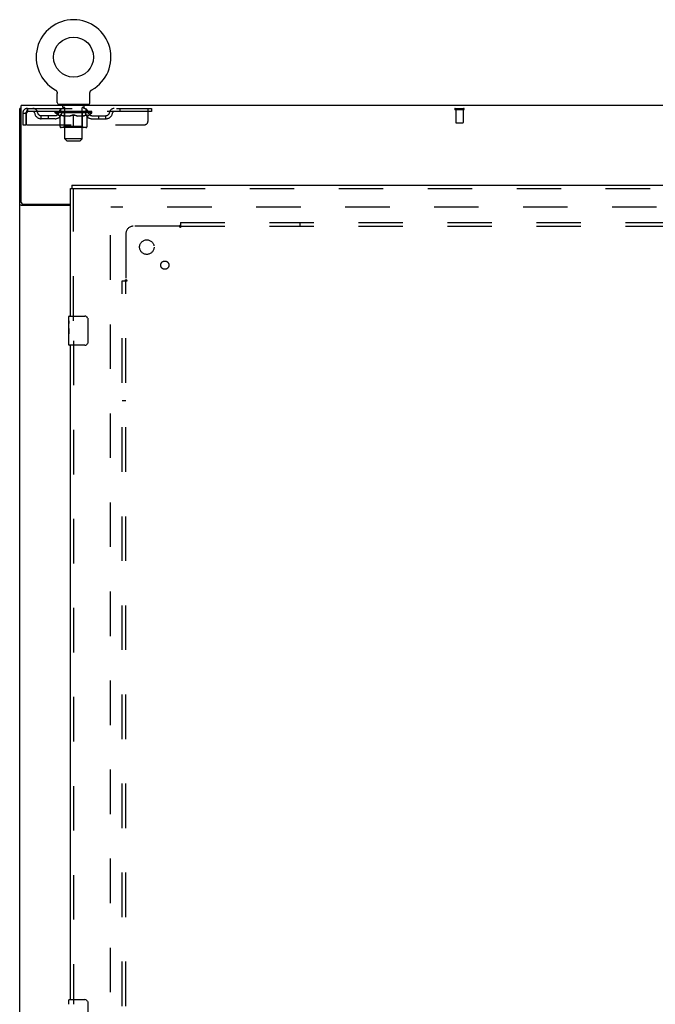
# Model space of a CAD drawing. Header units: inches. Extents: x 0 to 278, y 0 to 180.
# Tile 59 of 72: x 58 to 80, y 104 to 138. Entities that reach past the tile are written whole.
import ezdxf

# ---------------------------------------------------------------- set-up
doc = ezdxf.new("R2010")
doc.units = ezdxf.units.IN
doc.header["$LTSCALE"] = 15.310625
doc.header["$MEASUREMENT"] = 0
doc.linetypes.add('HIDDEN', pattern=[0.2, 0.1, -0.1])
doc.layers.get('0').update_dxf_attribs({"linetype": 'CONTINUOUS'})
for name, color, linetype in [('DEFAULT_2', 8, 'HIDDEN'), ('LEFTHAND_DOOR_ASSEMBLY', 7, 'CONTINUOUS'), ('SUBPANEL', 7, 'CONTINUOUS')]:
    doc.layers.add(name, color=color, linetype=linetype)

msp = doc.modelspace()

# ---------------------------------------------------------------- linework, layer by layer
at = {"color": 7, "linetype": 'Continuous'}
for p, q in [((58.916, 135.364), (58.916, 135.364)), ((58.916, 135.364), (58.92, 135.361)), ((58.917, 135.363), (58.918, 135.362)), ((58.92, 135.361), (58.924, 135.359)), ((58.924, 135.359), (58.928, 135.356)), ((58.928, 135.356), (58.932, 135.353)), ((58.932, 135.353), (58.936, 135.349)), ((58.936, 135.35), (58.94, 135.346)), ((58.94, 135.346), (58.944, 135.343)), ((58.944, 135.343), (58.948, 135.339)), ((58.947, 135.339), (58.951, 135.335)), ((58.951, 135.336), (58.954, 135.332)), ((58.954, 135.332), (58.958, 135.328)), ((58.957, 135.328), (58.961, 135.324)), ((58.961, 135.324), (58.964, 135.319)), ((58.963, 135.32), (58.966, 135.315)), ((58.966, 135.315), (58.969, 135.311)), ((58.969, 135.311), (58.971, 135.306)), ((58.971, 135.307), (58.974, 135.302)), ((58.974, 135.302), (58.976, 135.297)), ((58.976, 135.297), (58.978, 135.293)), ((58.978, 135.293), (58.98, 135.288)), ((58.98, 135.288), (58.981, 135.283)), ((58.981, 135.283), (58.983, 135.278)), ((58.983, 135.278), (58.984, 135.273)), ((58.984, 135.273), (58.985, 135.268)), ((58.985, 135.268), (58.986, 135.263)), ((58.986, 135.263), (58.987, 135.258)), ((58.987, 135.258), (58.988, 135.253)), ((58.988, 134.925), (58.988, 135.239)), ((60.113, 135.243), (60.114, 135.248)), ((60.113, 135.243), (60.114, 135.248)), ((60.113, 135.239), (60.113, 135.243)), ((60.113, 134.925), (60.113, 135.239)), ((60.114, 135.253), (60.115, 135.258)), ((60.114, 135.248), (60.114, 135.253)), ((60.115, 135.263), (60.116, 135.268)), ((60.115, 135.258), (60.115, 135.263)), ((60.116, 135.268), (60.118, 135.273)), ((60.118, 135.273), (60.119, 135.278)), ((60.119, 135.278), (60.12, 135.283)), ((60.12, 135.283), (60.122, 135.288)), ((60.122, 135.288), (60.124, 135.293)), ((60.124, 135.293), (60.126, 135.297)), ((60.126, 135.297), (60.128, 135.302)), ((60.128, 135.302), (60.13, 135.307)), ((60.13, 135.306), (60.133, 135.311)), ((60.133, 135.311), (60.135, 135.315)), ((60.135, 135.315), (60.138, 135.32)), ((60.138, 135.319), (60.141, 135.324)), ((60.141, 135.324), (60.144, 135.328)), ((60.144, 135.328), (60.147, 135.332)), ((60.147, 135.332), (60.151, 135.336)), ((60.151, 135.335), (60.154, 135.339)), ((60.154, 135.339), (60.158, 135.343)), ((60.158, 135.343), (60.162, 135.346)), ((60.161, 135.346), (60.165, 135.35)), ((60.165, 135.349), (60.169, 135.353)), ((60.169, 135.353), (60.173, 135.356)), ((60.173, 135.356), (60.177, 135.359)), ((60.177, 135.359), (60.182, 135.361)), ((60.177, 135.359), (60.179, 135.359)), ((60.182, 135.361), (60.186, 135.364)), ((60.183, 135.362), (60.185, 135.363)), ((59.051, 134.856), (59.051, 134.826)), ((60.051, 134.856), (59.051, 134.856)), ((60.051, 134.856), (60.051, 134.826)), ((57.749, 134.722), (57.697, 134.722))]:
    msp.add_line(p, q, dxfattribs=at)
at = {"color": 3, "linetype": 'Continuous'}
for p, q in [((57.749, 131.49), (57.749, 134.826)), ((135.395, 134.826), (57.749, 134.826)), ((57.697, 48.93), (57.697, 134.722)), ((59.447, 131.378), (57.767, 131.378)), ((57.809, 131.43), (59.447, 131.43))]:
    msp.add_line(p, q, dxfattribs=at)
at = {"color": 7, "linetype": 'Continuous'}
msp.add_lwpolyline([(58.988, 135.253), (58.988, 135.248), (58.988, 135.243), (58.988, 135.239)], dxfattribs=at)
at = {"color": 3, "linetype": 'Continuous'}
for points in [[(57.74, 131.39), (57.732, 131.392), (57.728, 131.394), (57.725, 131.395), (57.721, 131.396), (57.717, 131.398), (57.714, 131.399), (57.712, 131.401), (57.709, 131.402), (57.706, 131.404), (57.704, 131.405), (57.702, 131.407), (57.7, 131.409), (57.699, 131.411), (57.698, 131.412), (57.697, 131.414), (57.697, 131.416), (57.697, 131.418)], [(57.767, 131.378), (57.765, 131.379), (57.762, 131.381), (57.759, 131.382), (57.756, 131.384), (57.752, 131.385), (57.749, 131.387), (57.745, 131.388), (57.74, 131.39)]]:
    msp.add_lwpolyline(points, dxfattribs=at)
at = {"color": 7, "linetype": 'Continuous'}
msp.add_circle((59.551, 136.484), 0.688, dxfattribs=at)
for centre, radius, start, end in [((59.551, 136.484), 1.288, 299.5053, 240.4947), ((59.057, 134.925), 0.069, 180, 265), ((60.044, 134.925), 0.069, 275, 360)]:
    msp.add_arc(centre, radius, start, end, dxfattribs=at)
at = {"color": 3, "linetype": 'Continuous'}
msp.add_arc((57.809, 131.49), 0.06, 180, 270, dxfattribs=at)
at = {"layer": 'DEFAULT_2', "color": 8, "linetype": 'HIDDEN'}
for p, q in [((58.915, 135.364), (58.916, 135.364)), ((58.923, 135.359), (58.924, 135.359)), ((60.186, 135.364), (60.186, 135.364)), ((59.148, 134.856), (59.148, 134.826)), ((59.186, 134.766), (59.186, 134.846)), ((59.256, 134.756), (59.196, 134.756)), ((59.906, 134.756), (59.846, 134.756)), ((59.916, 134.766), (59.916, 134.846)), ((59.954, 134.856), (59.954, 134.826)), ((57.801, 134.555), (57.801, 134.159)), ((57.801, 134.555), (57.905, 134.555)), ((57.905, 134.555), (57.905, 134.159)), ((57.935, 134.159), (57.935, 134.555)), ((57.968, 134.722), (57.968, 134.618)), ((57.968, 134.722), (62.238, 134.722)), ((62.238, 134.618), (57.968, 134.618)), ((58.436, 134.367), (58.436, 134.471)), ((58.919, 134.471), (58.436, 134.471)), ((58.686, 134.367), (58.686, 134.471)), ((58.918, 134.571), (58.918, 134.618)), ((59.077, 134.459), (58.918, 134.571)), ((60.184, 134.571), (58.918, 134.571)), ((58.927, 134.611), (58.927, 134.618)), ((58.936, 134.608), (58.936, 134.611)), ((58.936, 134.608), (60.166, 134.608)), ((58.945, 134.608), (58.945, 134.611)), ((58.946, 134.608), (58.946, 134.611)), ((58.956, 134.611), (58.956, 134.618)), ((58.972, 134.608), (58.972, 134.611)), ((58.974, 134.608), (58.974, 134.611)), ((59.002, 134.611), (59.002, 134.618)), ((59.017, 134.608), (59.017, 134.611)), ((59.02, 134.608), (59.02, 134.611)), ((59.224, 134.611), (59.023, 134.611)), ((59.066, 134.611), (59.066, 134.618)), ((59.067, 134.608), (59.067, 134.611)), ((59.068, 134.608), (59.068, 134.611)), ((59.071, 134.608), (59.071, 134.611)), ((59.077, 134.459), (59.087, 134.459)), ((59.078, 134.608), (59.078, 134.611)), ((59.078, 134.608), (59.078, 134.611)), ((59.081, 134.608), (59.081, 134.611)), ((59.085, 134.608), (59.085, 134.612)), ((59.087, 134.096), (59.087, 134.503)), ((59.089, 134.608), (59.089, 134.611)), ((59.103, 134.608), (59.103, 134.611)), ((59.113, 134.618), (59.113, 134.722)), ((59.121, 134.608), (59.121, 134.611)), ((59.122, 134.608), (59.122, 134.613)), ((59.142, 134.608), (59.142, 134.611)), ((59.144, 134.611), (59.144, 134.618)), ((59.153, 134.608), (59.153, 134.611)), ((59.158, 134.608), (59.158, 134.611)), ((59.167, 134.608), (59.167, 134.611)), ((59.178, 134.608), (59.178, 134.615)), ((59.194, 134.608), (59.194, 134.611)), ((59.197, 134.608), (59.197, 134.611)), ((59.224, 134.608), (59.224, 134.611)), ((59.291, 134.611), (59.229, 134.611)), ((59.41, 134.459), (59.23, 134.459)), ((59.234, 134.611), (59.234, 134.618)), ((59.238, 134.099), (59.238, 134.568)), ((59.241, 134.608), (59.241, 134.611)), ((59.246, 134.608), (59.246, 134.611)), ((59.251, 133.675), (59.251, 134.746)), ((59.252, 134.608), (59.252, 134.616)), ((59.256, 134.608), (59.256, 134.611)), ((59.267, 134.608), (59.267, 134.611)), ((59.291, 134.608), (59.291, 134.611)), ((59.366, 134.611), (59.307, 134.611)), ((59.327, 134.608), (59.327, 134.611)), ((59.334, 134.611), (59.334, 134.618)), ((59.338, 134.608), (59.338, 134.611)), ((59.34, 134.608), (59.34, 134.617)), ((59.343, 134.608), (59.343, 134.611)), ((59.35, 134.608), (59.35, 134.611)), ((59.366, 134.608), (59.366, 134.611)), ((59.446, 134.611), (59.392, 134.611)), ((59.405, 134.608), (59.405, 134.611)), ((59.436, 134.611), (59.551, 134.618)), ((59.441, 134.611), (59.441, 134.618)), ((59.441, 134.611), (59.441, 134.618)), ((59.441, 134.618), (59.441, 134.618)), ((59.441, 134.608), (59.441, 134.611)), ((59.445, 134.608), (59.445, 134.611)), ((59.446, 134.608), (59.446, 134.611)), ((59.447, 134.608), (59.447, 134.611)), ((59.53, 134.611), (59.482, 134.611)), ((59.487, 134.608), (59.487, 134.611)), ((59.53, 134.608), (59.53, 134.611)), ((59.548, 134.611), (59.548, 134.611)), ((59.548, 134.608), (59.548, 134.611)), ((59.548, 134.608), (59.548, 134.611)), ((59.551, 134.611), (59.551, 134.618)), ((59.551, 134.059), (59.551, 134.503)), ((59.553, 134.608), (59.553, 134.611)), ((59.553, 134.611), (59.554, 134.611)), ((59.554, 134.608), (59.554, 134.611)), ((59.555, 134.611), (59.62, 134.611)), ((59.572, 134.608), (59.572, 134.611)), ((59.588, 134.611), (59.588, 134.615)), ((59.588, 134.615), (59.665, 134.611)), ((59.609, 134.611), (59.609, 134.614)), ((59.614, 134.608), (59.614, 134.611)), ((59.655, 134.608), (59.655, 134.611)), ((59.655, 134.608), (59.655, 134.611)), ((59.655, 134.611), (59.71, 134.611)), ((59.656, 134.608), (59.656, 134.611)), ((59.66, 134.611), (59.66, 134.618)), ((59.66, 134.618), (59.661, 134.618)), ((59.66, 134.608), (59.66, 134.611)), ((59.661, 134.611), (59.661, 134.618)), ((59.872, 134.459), (59.692, 134.459)), ((59.697, 134.608), (59.697, 134.611)), ((59.736, 134.608), (59.736, 134.611)), ((59.736, 134.611), (59.795, 134.611)), ((59.751, 134.608), (59.751, 134.611)), ((59.759, 134.608), (59.759, 134.611)), ((59.761, 134.608), (59.761, 134.617)), ((59.764, 134.608), (59.764, 134.611)), ((59.767, 134.611), (59.767, 134.618)), ((59.775, 134.608), (59.775, 134.611)), ((59.811, 134.608), (59.811, 134.611)), ((59.811, 134.611), (59.873, 134.611)), ((59.835, 134.608), (59.835, 134.611)), ((59.846, 134.608), (59.846, 134.611)), ((59.85, 134.608), (59.85, 134.616)), ((59.851, 133.675), (59.851, 134.746)), ((59.856, 134.608), (59.856, 134.611)), ((59.861, 134.608), (59.861, 134.611)), ((59.864, 134.099), (59.864, 134.568)), ((59.867, 134.611), (59.867, 134.618)), ((59.878, 134.608), (59.878, 134.611)), ((59.878, 134.611), (60.079, 134.611)), ((59.905, 134.608), (59.905, 134.611)), ((59.908, 134.608), (59.908, 134.611)), ((59.923, 134.608), (59.923, 134.615)), ((59.935, 134.608), (59.935, 134.611)), ((59.944, 134.608), (59.944, 134.611)), ((59.948, 134.608), (59.948, 134.611)), ((59.958, 134.611), (59.958, 134.618)), ((59.959, 134.608), (59.959, 134.611)), ((59.98, 134.608), (59.98, 134.613)), ((59.98, 134.608), (59.98, 134.611)), ((59.988, 134.618), (59.988, 134.722)), ((59.998, 134.608), (59.998, 134.611)), ((60.013, 134.608), (60.013, 134.611)), ((60.014, 134.096), (60.014, 134.503)), ((60.014, 134.459), (60.025, 134.459)), ((60.017, 134.608), (60.017, 134.612)), ((60.02, 134.608), (60.02, 134.611)), ((60.024, 134.608), (60.024, 134.611)), ((60.024, 134.608), (60.024, 134.611)), ((60.025, 134.459), (60.184, 134.571)), ((60.031, 134.608), (60.031, 134.611)), ((60.034, 134.608), (60.034, 134.611)), ((60.035, 134.608), (60.035, 134.611)), ((60.036, 134.611), (60.036, 134.618)), ((60.082, 134.608), (60.082, 134.611)), ((60.085, 134.608), (60.085, 134.611)), ((60.099, 134.611), (60.099, 134.618)), ((60.128, 134.608), (60.128, 134.611)), ((60.13, 134.608), (60.13, 134.611)), ((60.146, 134.611), (60.146, 134.618)), ((60.156, 134.608), (60.156, 134.611)), ((60.157, 134.608), (60.157, 134.611)), ((60.166, 134.608), (60.166, 134.611)), ((60.174, 134.611), (60.174, 134.618)), ((60.182, 134.471), (60.665, 134.471)), ((60.184, 134.571), (60.184, 134.618)), ((60.415, 134.367), (60.415, 134.471)), ((60.665, 134.367), (60.665, 134.471)), ((61.138, 134.722), (61.138, 134.618)), ((62.113, 134.284), (62.113, 134.722)), ((62.238, 134.722), (62.238, 134.618)), ((72.687, 134.722), (72.971, 134.722)), ((72.687, 134.679), (72.971, 134.679)), ((72.705, 134.679), (72.705, 134.232)), ((72.953, 134.679), (72.953, 134.232)), ((57.801, 134.159), (57.905, 134.159)), ((57.935, 134.159), (61.988, 134.159)), ((58.919, 134.367), (58.436, 134.367)), ((59.238, 134.099), (59.198, 134.059)), ((59.864, 134.099), (59.238, 134.099)), ((59.864, 134.099), (59.903, 134.059)), ((60.182, 134.367), (60.665, 134.367)), ((72.715, 134.222), (72.943, 134.222)), ((59.977, 134.059), (59.124, 134.059)), ((59.32, 133.606), (59.251, 133.675)), ((59.851, 133.675), (59.251, 133.675)), ((59.32, 133.606), (59.782, 133.606)), ((59.782, 133.606), (59.851, 133.675)), ((60.822, 52.274), (60.822, 131.378)), ((94.926, 131.326), (60.836, 131.326))]:
    msp.add_line(p, q, dxfattribs=at)
for points in [[(57.968, 134.722), (57.965, 134.721), (57.963, 134.718), (57.961, 134.712), (57.958, 134.705), (57.956, 134.696), (57.954, 134.685), (57.951, 134.673), (57.949, 134.659), (57.947, 134.644), (57.944, 134.627), (57.942, 134.61), (57.94, 134.592), (57.937, 134.573), (57.935, 134.555)], [(57.968, 134.618), (57.965, 134.617), (57.963, 134.616), (57.961, 134.614), (57.958, 134.611), (57.956, 134.608), (57.954, 134.604), (57.951, 134.599), (57.949, 134.594), (57.947, 134.588), (57.944, 134.582), (57.942, 134.576), (57.94, 134.569), (57.937, 134.562), (57.935, 134.555)], [(59.087, 134.503), (59.113, 134.493), (59.139, 134.484), (59.163, 134.476), (59.188, 134.47), (59.213, 134.464), (59.237, 134.459)], [(59.23, 134.459), (59.206, 134.464), (59.183, 134.47), (59.159, 134.476), (59.136, 134.484), (59.112, 134.492), (59.087, 134.502)], [(59.4, 134.459), (59.425, 134.464), (59.45, 134.47), (59.475, 134.476), (59.5, 134.484), (59.525, 134.493), (59.551, 134.503)], [(59.551, 134.501), (59.527, 134.492), (59.503, 134.484), (59.479, 134.476), (59.456, 134.47), (59.433, 134.464), (59.41, 134.459)], [(59.551, 134.503), (59.577, 134.493), (59.602, 134.484), (59.628, 134.476), (59.652, 134.47), (59.677, 134.464), (59.702, 134.459)], [(59.692, 134.459), (59.669, 134.464), (59.646, 134.47), (59.622, 134.476), (59.599, 134.484), (59.575, 134.492), (59.551, 134.501)], [(59.864, 134.459), (59.889, 134.464), (59.914, 134.47), (59.939, 134.476), (59.963, 134.484), (59.989, 134.493), (60.014, 134.503)], [(60.014, 134.502), (59.99, 134.492), (59.966, 134.484), (59.942, 134.476), (59.919, 134.47), (59.895, 134.464), (59.872, 134.459)]]:
    msp.add_lwpolyline(points, dxfattribs=at)
for centre, radius, start, end in [((59.057, 134.925), 0.069, 265, 270), ((59.176, 134.846), 0.01, 0, 90), ((59.196, 134.766), 0.01, 180, 270), ((59.241, 134.746), 0.01, 0, 90), ((59.861, 134.746), 0.01, 90, 180), ((59.906, 134.766), 0.01, 270, 360), ((59.926, 134.846), 0.01, 90, 180), ((60.044, 134.925), 0.069, 270, 275), ((57.968, 134.555), 0.167, 90, 180), ((57.968, 134.555), 0.063, 90, 180), ((58.147, 134.555), 0.167, 8.0716, 90), ((58.148, 134.555), 0.0625, 7.9863, 90), ((58.436, 134.596), 0.229, 187.9863, 270), ((58.436, 134.596), 0.125, 188.0716, 270), ((58.919, 134.596), 0.125, 270, 351.9284), ((58.919, 134.596), 0.229, 270, 352.0137), ((59.208, 134.555), 0.167, 90, 171.9284), ((59.208, 134.555), 0.0625, 90, 172.0137), ((59.198, 134.568), 0.0398, 0, 90), ((59.903, 134.568), 0.0398, 90, 180), ((59.893, 134.555), 0.167, 8.0716, 90), ((59.894, 134.555), 0.0625, 7.9863, 90), ((60.182, 134.596), 0.229, 187.9863, 270), ((60.182, 134.596), 0.125, 188.0716, 270), ((60.665, 134.596), 0.125, 270, 351.9284), ((60.665, 134.596), 0.229, 270, 352.0137), ((60.954, 134.555), 0.167, 90, 171.9284), ((60.954, 134.555), 0.0625, 90, 172.0137), ((72.687, 134.7), 0.0215, 90, 270), ((72.971, 134.7), 0.0215, 270, 90), ((59.124, 134.096), 0.0371, 180, 270), ((59.977, 134.096), 0.0371, 270, 360), ((61.988, 134.284), 0.125, 270, 360), ((72.715, 134.232), 0.01, 180, 270), ((72.943, 134.232), 0.01, 270, 360)]:
    msp.add_arc(centre, radius, start, end, dxfattribs=at)
for centre, major_axis, ratio, start_param, end_param in [((59.551, 134.618), (0.633, 0.007), 0.05963, 2.96643, 3.140963), ((58.898, 134.606), (0.198, 0), 0.060556, 0.430652, 1.470503), ((59.551, 134.618), (0.633, 0), 0.060556, -3.141593, -2.96706), ((58.898, 134.599), (0.198, 0.002), 0.05963, 1.376596, 1.469874), ((59.551, 134.618), (0.633, 0.013), 0.05688, 2.791345, 2.965878), ((58.873, 134.606), (0.198, 0.002), 0.05963, 0.25549, 1.295341), ((58.942, 134.606), (0.198, -0.002), 0.05963, 0.605815, 1.645666), ((59.551, 134.618), (0.633, -0.007), 0.05963, -2.96643, -2.791898), ((58.942, 134.599), (0.198, 0), 0.060556, 1.551758, 1.645036), ((58.873, 134.599), (0.198, 0.004), 0.05688, 1.20151, 1.294789), ((58.943, 134.601), (0.164, 0.002), 0.05963, 1.065228, 1.614276), ((58.923, 134.601), (0.164, 0.003), 0.05688, 0.890143, 1.43919), ((58.981, 134.601), (0.164, 0), 0.060556, 1.240391, 1.789438), ((59.551, 134.618), (0.633, 0.019), 0.052395, 2.616403, 2.790936), ((58.87, 134.606), (0.198, 0.004), 0.05688, 0.080405, 1.120256), ((59.005, 134.606), (0.198, -0.004), 0.05688, 0.7809, 1.820751), ((59.551, 134.618), (0.633, -0.013), 0.05688, -2.791345, -2.616812), ((59.005, 134.599), (0.198, -0.002), 0.05963, 1.72692, 1.820198), ((58.87, 134.599), (0.198, 0.006), 0.052395, 1.026568, 1.119847), ((58.923, 134.601), (0.164, 0.005), 0.052395, 0.715201, 1.264248), ((59.037, 134.601), (0.164, -0.002), 0.05963, 1.415553, 1.9646), ((59.551, 134.618), (0.633, 0.025), 0.046319, 2.441654, 2.616187), ((59.084, 134.606), (0.198, -0.006), 0.052395, 0.955842, 1.995693), ((58.887, 134.606), (0.198, 0.006), 0.052395, -0.094537, 0.945314), ((59.551, 134.618), (0.633, -0.019), 0.052395, -2.616403, -2.44187), ((59.084, 134.599), (0.198, -0.004), 0.05688, 1.902006, 1.995284), ((58.887, 134.599), (0.198, 0.008), 0.046319, 0.851819, 0.945098), ((58.941, 134.601), (0.164, 0.006), 0.046319, 0.540452, 1.089499), ((59.108, 134.601), (0.164, -0.003), 0.05688, 1.590638, 2.139686), ((59.551, 134.618), (0.633, 0.029), 0.038841, 2.267123, 2.441656), ((59.177, 134.606), (0.198, -0.008), 0.046319, 1.130591, 2.170442), ((58.924, 134.606), (0.198, 0.008), 0.046319, -0.269286, 0.770565), ((59.551, 134.618), (0.633, -0.025), 0.046319, -2.441654, -2.267121), ((59.177, 134.599), (0.198, -0.006), 0.052395, 2.076947, 2.170226), ((58.924, 134.599), (0.198, 0.009), 0.038841, 0.677289, 0.770567), ((58.978, 134.601), (0.164, 0.008), 0.038841, 0.365921, 0.914969), ((59.192, 134.601), (0.164, -0.005), 0.052395, 1.76558, 2.314627), ((59.551, 134.618), (0.633, 0.033), 0.030195, 2.09281, 2.267343), ((59.282, 134.606), (0.198, -0.009), 0.038841, 1.305122, 2.344973), ((58.98, 134.606), (0.198, 0.009), 0.038841, -0.443817, 0.596034), ((59.551, 134.618), (0.633, -0.029), 0.038841, -2.267123, -2.092591), ((59.282, 134.599), (0.198, -0.008), 0.046319, 2.251696, 2.344975), ((58.98, 134.599), (0.198, 0.01), 0.030195, 0.502975, 0.596254), ((59.032, 134.601), (0.164, 0.009), 0.030195, 0.191608, 0.740655), ((59.288, 134.601), (0.164, -0.006), 0.046319, 1.940329, 2.489376), ((59.054, 134.606), (0.198, 0.01), 0.030195, -0.61813, 0.421721), ((59.551, 134.618), (0.633, 0.036), 0.020645, 1.918687, 2.09322), ((59.395, 134.606), (0.198, -0.01), 0.030195, 1.479435, 2.519286), ((59.551, 134.618), (0.633, -0.033), 0.030195, -2.09281, -1.918277), ((59.395, 134.599), (0.198, -0.009), 0.038841, 2.426227, 2.519505), ((59.054, 134.599), (0.198, 0.011), 0.020645, 0.328852, 0.422131), ((59.102, 134.601), (0.164, 0.009), 0.020645, 0.017485, 0.566532), ((59.391, 134.601), (0.164, -0.008), 0.038841, 2.11486, 2.663907), ((59.142, 134.606), (0.198, 0.011), 0.020645, -0.792253, 0.247598), ((59.551, 134.618), (0.633, 0.038), 0.010478, 1.744704, 1.919237), ((59.513, 134.606), (0.198, -0.011), 0.020645, 1.653558, 2.693409), ((59.551, 134.618), (0.633, -0.036), 0.020645, -1.918687, -1.744154), ((59.513, 134.599), (0.198, -0.01), 0.030195, 2.60054, 2.693819), ((59.142, 134.599), (0.198, 0.012), 0.010478, 0.154869, 0.248148), ((59.186, 134.601), (0.164, 0.01), 0.010478, 6.126688, 6.675735), ((59.5, 134.601), (0.164, -0.009), 0.030195, 2.289173, 2.83822), ((59.243, 134.606), (0.198, 0.012), 0.010478, -0.966236, -0.000846), ((59.632, 134.606), (0.198, -0.012), 0.010478, 1.827541, 2.867392), ((59.551, 134.618), (0.633, -0.038), 0.010478, -1.744704, -1.563007), ((59.632, 134.599), (0.198, -0.011), 0.020645, 2.774664, 2.867942), ((59.61, 134.601), (0.164, -0.009), 0.020645, 2.463296, 3.012344), ((59.47, 134.606), (0.198, 0.012), 0.010478, 0.274201, 1.314052), ((59.384, 134.601), (0.164, 0.01), 0.010478, -0.000483, 0.504314), ((59.354, 134.599), (0.198, 0.012), 0.010478, 0.099668, 0.192946), ((59.551, 134.618), (0.633, 0.038), 0.010478, -1.571421, -1.396888), ((59.718, 134.601), (0.164, -0.01), 0.010478, 2.637279, 3.14189), ((59.748, 134.599), (0.198, -0.012), 0.010478, 2.74231, 2.948646), ((59.589, 134.606), (0.198, 0.011), 0.020645, 0.448184, 1.488034), ((59.492, 134.601), (0.164, 0.009), 0.020645, 0.129249, 0.678296), ((59.47, 134.599), (0.198, 0.011), 0.020645, 0.273651, 0.366929), ((59.858, 134.606), (0.198, -0.012), 0.010478, -3.140747, -2.175357), ((59.551, 134.618), (0.633, 0.036), 0.020645, -1.397439, -1.222906), ((59.551, 134.618), (0.633, -0.038), 0.010478, 1.222355, 1.396888), ((59.707, 134.606), (0.198, 0.01), 0.030195, 0.622307, 1.662158), ((59.602, 134.601), (0.164, 0.009), 0.030195, 0.303372, 0.852419), ((59.915, 134.601), (0.164, -0.01), 0.010478, 2.749043, 3.29809), ((59.959, 134.606), (0.198, -0.011), 0.020645, 2.893995, 3.933846), ((59.589, 134.599), (0.198, 0.01), 0.030195, 0.447774, 0.541052), ((59.959, 134.599), (0.198, -0.012), 0.010478, 2.893445, 2.986723), ((59.551, 134.618), (0.633, 0.033), 0.030195, -1.223315, -1.048783), ((59.551, 134.618), (0.633, -0.036), 0.020645, 1.048373, 1.222906), ((59.82, 134.606), (0.198, 0.009), 0.038841, 0.79662, 1.836471), ((59.71, 134.601), (0.164, 0.008), 0.038841, 0.477686, 1.026733), ((59.999, 134.601), (0.164, -0.009), 0.020645, 2.57506, 3.124108), ((60.048, 134.606), (0.198, -0.01), 0.030195, 2.719872, 3.759723), ((59.924, 134.606), (0.198, 0.008), 0.046319, 0.971151, 2.011002), ((59.707, 134.599), (0.198, 0.009), 0.038841, 0.622087, 0.715366), ((60.048, 134.599), (0.198, -0.011), 0.020645, 2.719462, 2.812741), ((59.551, 134.618), (0.633, 0.029), 0.038841, -1.049002, -0.874469), ((59.551, 134.618), (0.633, -0.033), 0.030195, 0.87425, 1.048783), ((59.814, 134.601), (0.164, 0.006), 0.046319, 0.652216, 1.201263), ((60.018, 134.606), (0.198, 0.006), 0.052395, 1.1459, 2.185751), ((60.069, 134.601), (0.164, -0.009), 0.030195, 2.400937, 2.949985), ((60.122, 134.606), (0.198, -0.009), 0.038841, 2.545558, 3.585409), ((59.909, 134.601), (0.164, 0.005), 0.052395, 0.826965, 1.376012), ((59.82, 134.599), (0.198, 0.008), 0.046319, 0.796618, 0.889896), ((60.122, 134.599), (0.198, -0.01), 0.030195, 2.545339, 2.638617), ((60.097, 134.606), (0.198, 0.004), 0.05688, 1.320842, 2.360692), ((59.551, 134.618), (0.633, 0.025), 0.046319, -0.874471, -0.699939), ((59.551, 134.618), (0.633, -0.029), 0.038841, 0.699936, 0.874469), ((60.178, 134.606), (0.198, -0.008), 0.046319, 2.371028, 3.410879), ((60.124, 134.601), (0.164, -0.008), 0.038841, 2.226624, 2.775671), ((60.16, 134.606), (0.198, 0.002), 0.05963, 1.495927, 2.535778), ((59.994, 134.601), (0.164, 0.003), 0.05688, 1.001907, 1.550954), ((60.215, 134.606), (0.198, -0.006), 0.052395, 2.196279, 3.23613), ((60.161, 134.601), (0.164, -0.006), 0.046319, 2.052093, 2.601141), ((59.924, 134.599), (0.198, 0.006), 0.052395, 0.971367, 1.064645), ((60.204, 134.606), (0.198, 0), 0.060556, 1.671089, 2.71094), ((60.178, 134.599), (0.198, -0.009), 0.038841, 2.371026, 2.464304), ((60.232, 134.606), (0.198, -0.004), 0.05688, 2.021337, 3.061188), ((59.551, 134.618), (0.633, 0.019), 0.052395, -0.699723, -0.52519), ((59.551, 134.618), (0.633, -0.025), 0.046319, 0.525406, 0.699939), ((60.228, 134.606), (0.198, -0.002), 0.05963, 1.846251, 2.886102), ((60.065, 134.601), (0.164, 0.002), 0.05963, 1.176993, 1.72604), ((60.179, 134.601), (0.164, -0.005), 0.052395, 1.877344, 2.426392), ((60.12, 134.601), (0.164, 0), 0.060556, 1.352155, 1.901202), ((60.178, 134.601), (0.164, -0.003), 0.05688, 1.702402, 2.25145), ((60.159, 134.601), (0.164, -0.002), 0.05963, 1.527317, 2.076364), ((60.018, 134.599), (0.198, 0.004), 0.05688, 1.146309, 1.239587), ((60.215, 134.599), (0.198, -0.008), 0.046319, 2.196495, 2.289773), ((59.551, 134.618), (0.633, 0.013), 0.05688, -0.524781, -0.350248), ((59.551, 134.618), (0.633, -0.019), 0.052395, 0.350657, 0.52519), ((60.097, 134.599), (0.198, 0.002), 0.05963, 1.321394, 1.414673), ((60.232, 134.599), (0.198, -0.006), 0.052395, 2.021746, 2.115024), ((59.551, 134.618), (0.633, 0.007), 0.05963, -0.349695, -0.175162), ((59.551, 134.618), (0.633, -0.013), 0.05688, 0.175715, 0.350248), ((60.16, 134.599), (0.198, 0), 0.060556, 1.496556, 1.589835), ((60.228, 134.599), (0.198, -0.004), 0.05688, 1.846804, 1.940083), ((60.204, 134.599), (0.198, -0.002), 0.05963, 1.671719, 1.764997), ((59.551, 134.618), (0.633, 0), 0.060556, -0.174533, 0), ((59.551, 134.618), (0.633, -0.007), 0.05963, 0.000629, 0.175162)]:
    msp.add_ellipse(centre, major_axis=major_axis, ratio=ratio, start_param=start_param, end_param=end_param, dxfattribs=at)
at = {"layer": 'LEFTHAND_DOOR_ASSEMBLY', "color": 7, "linetype": 'Continuous'}
for p, q in [((59.489, 132.076), (59.489, 131.972)), ((59.447, 131.972), (59.489, 131.972)), ((59.387, 127.415), (59.387, 127.561)), ((59.387, 127.157), (59.387, 127.414)), ((59.393, 127.359), (59.387, 127.359)), ((59.394, 127.191), (59.394, 127.327)), ((59.402, 127.576), (59.942, 127.576)), ((60.042, 127.476), (60.042, 126.676)), ((59.387, 127.191), (59.394, 127.191)), ((59.387, 126.591), (59.387, 127.155)), ((59.388, 127.128), (59.387, 127.128)), ((59.387, 126.996), (59.393, 126.996)), ((59.387, 126.96), (59.394, 126.96)), ((59.387, 126.897), (59.394, 126.897)), ((59.387, 126.73), (59.394, 126.73)), ((59.394, 126.73), (59.394, 126.96)), ((59.942, 126.576), (59.402, 126.576)), ((59.387, 103.915), (59.387, 104.061)), ((59.402, 104.076), (59.942, 104.076)), ((60.042, 103.976), (60.042, 103.176))]:
    msp.add_line(p, q, dxfattribs=at)
at = {"layer": 'LEFTHAND_DOOR_ASSEMBLY', "color": 3, "linetype": 'Continuous'}
for p, q in [((59.489, 132.076), (95.592, 132.076)), ((59.447, 127.576), (59.447, 131.972)), ((59.447, 104.076), (59.447, 126.576))]:
    msp.add_line(p, q, dxfattribs=at)
at = {"layer": 'LEFTHAND_DOOR_ASSEMBLY', "color": 8, "linetype": 'HIDDEN'}
for p, q in [((59.489, 131.972), (95.592, 131.972)), ((59.551, 127.421), (59.551, 131.972)), ((59.551, 126.731), (59.551, 103.921))]:
    msp.add_line(p, q, dxfattribs=at)
at = {"layer": 'LEFTHAND_DOOR_ASSEMBLY', "color": 7, "linetype": 'Continuous'}
for points in [[(59.387, 127.415), (59.387, 127.411), (59.387, 127.407), (59.388, 127.401), (59.39, 127.388)], [(59.39, 127.388), (59.39, 127.381), (59.391, 127.372), (59.392, 127.364)], [(59.392, 127.364), (59.393, 127.355), (59.393, 127.346), (59.394, 127.337), (59.394, 127.327)], [(60.035, 127.512), (60.037, 127.506), (60.039, 127.5), (60.04, 127.494), (60.041, 127.488), (60.042, 127.482), (60.042, 127.476)], [(59.387, 127.157), (59.387, 127.149), (59.387, 127.14), (59.388, 127.13)], [(59.388, 127.13), (59.391, 127.096), (59.392, 127.084), (59.393, 127.072), (59.393, 127.059), (59.394, 127.047), (59.394, 127.034), (59.394, 127.021), (59.393, 127.008), (59.393, 126.996), (59.392, 126.983), (59.391, 126.971)], [(60.042, 126.676), (60.042, 126.669), (60.041, 126.663), (60.04, 126.657), (60.039, 126.651), (60.037, 126.645), (60.035, 126.64)], [(60.035, 104.012), (60.037, 104.006), (60.039, 104), (60.04, 103.994), (60.041, 103.988), (60.042, 103.982), (60.042, 103.976)]]:
    msp.add_lwpolyline(points, dxfattribs=at)
for centre, radius, start, end in [((59.402, 127.561), 0.015, 90, 180), ((59.942, 127.476), 0.1, 21.1999, 90), ((59.942, 126.676), 0.1, 270, 338.7946), ((59.402, 126.591), 0.015, 180, 270), ((59.402, 104.061), 0.015, 90, 180), ((59.942, 103.976), 0.1, 21.1999, 90)]:
    msp.add_arc(centre, radius, start, end, dxfattribs=at)
msp.add_ellipse((59.65, 126.992), major_axis=(0.263, 0), ratio=0.432808, start_param=3.141593, end_param=3.321581, dxfattribs=at)
at = {"layer": 'SUBPANEL', "color": 8, "linetype": 'HIDDEN'}
for p, q in [((63.211, 130.688), (63.204, 130.681)), ((63.228, 130.794), (63.228, 130.708)), ((63.228, 130.794), (129.916, 130.794)), ((63.228, 130.708), (63.228, 130.629)), ((67.353, 130.669), (67.353, 130.794)), ((61.353, 130.419), (61.353, 128.83)), ((63.193, 130.669), (61.603, 130.669)), ((63.228, 130.669), (129.916, 130.669)), ((61.228, 54.857), (61.228, 128.794)), ((61.228, 128.794), (61.315, 128.794)), ((61.315, 128.794), (61.394, 128.794)), ((61.353, 54.857), (61.353, 128.794)), ((61.353, 124.669), (61.228, 124.669))]:
    msp.add_line(p, q, dxfattribs=at)
for points in [[(63.228, 130.708), (63.226, 130.706), (63.225, 130.703), (63.223, 130.701), (63.221, 130.699), (63.219, 130.697), (63.218, 130.695), (63.216, 130.693), (63.214, 130.692), (63.213, 130.69), (63.211, 130.688)], [(63.204, 130.681), (63.202, 130.679), (63.2, 130.677), (63.198, 130.675), (63.196, 130.673), (63.194, 130.671), (63.193, 130.669)], [(63.202, 130.656), (63.201, 130.658), (63.199, 130.661), (63.197, 130.663), (63.196, 130.666), (63.194, 130.668), (63.193, 130.669)], [(63.228, 130.629), (63.226, 130.629), (63.224, 130.63), (63.222, 130.631), (63.221, 130.632), (63.219, 130.633), (63.217, 130.635), (63.216, 130.636), (63.214, 130.638), (63.212, 130.64), (63.211, 130.642), (63.21, 130.644), (63.208, 130.646), (63.207, 130.648), (63.205, 130.651), (63.202, 130.656)], [(61.315, 128.794), (61.317, 128.796), (61.319, 128.798), (61.322, 128.8), (61.324, 128.801), (61.326, 128.803), (61.328, 128.805), (61.329, 128.807), (61.331, 128.808), (61.333, 128.81), (61.334, 128.812), (61.34, 128.817)], [(61.34, 128.817), (61.341, 128.819), (61.343, 128.821), (61.346, 128.823), (61.348, 128.825), (61.35, 128.827), (61.351, 128.828), (61.353, 128.83)], [(61.372, 128.817), (61.367, 128.82), (61.364, 128.822), (61.362, 128.823), (61.359, 128.825), (61.357, 128.827), (61.355, 128.828), (61.353, 128.83)], [(61.394, 128.794), (61.393, 128.796), (61.392, 128.798), (61.391, 128.8), (61.39, 128.802), (61.389, 128.804), (61.388, 128.805), (61.386, 128.807), (61.384, 128.809), (61.383, 128.81), (61.381, 128.811), (61.379, 128.813), (61.376, 128.814), (61.374, 128.816), (61.372, 128.817)]]:
    msp.add_lwpolyline(points, dxfattribs=at)
for centre, radius in [((62.072, 129.951), 0.25), ((62.691, 129.332), 0.141)]:
    msp.add_circle(centre, radius, dxfattribs=at)
msp.add_arc((61.603, 130.419), 0.25, 90, 180, dxfattribs=at)

doc.saveas('drawing.dxf')
